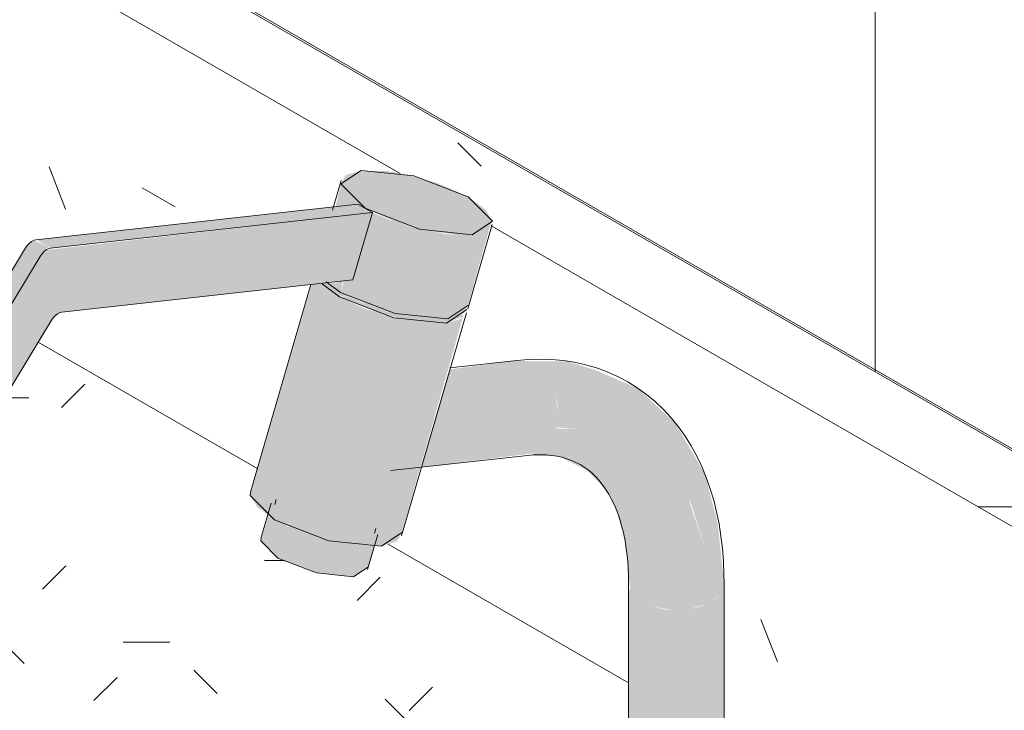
# Model space of a CAD drawing. Header units: metres. Extents: x -5.4 to 6, y -8 to 2.6.
# Tile 45 of 63: x 5.396 to 5.609, y -6.356 to -6.207. Entities that reach past the tile are written whole.
import ezdxf

# ---------------------------------------------------------------- set-up
doc = ezdxf.new("R2010")
doc.units = ezdxf.units.M
for name, color, linetype, lineweight in [('A-WALL-PATT', 7, 'Continuous', 5), ('P-SANR-FIXT', 7, 'Continuous', 5), ('Q-CASE', 7, 'Continuous', 5)]:
    doc.layers.add(name, color=color, linetype=linetype, lineweight=lineweight)

# ---------------------------------------------------------------- blocks, each defined once
blk = doc.blocks.new('TAMPO GRANITO2 - TAMPO GRANITO-2002902-ISO_BANHEIRO')
at = {"layer": 'Q-CASE', "true_color": 0x6b6b6b}
h = blk.add_hatch(dxfattribs=at)
h.set_pattern_fill('FP_16', color=251, style=0, pattern_type=2)
h.set_pattern_definition([(0, (5.601, -7.367999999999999), (0.24384, 0.0352), [0.01006, -0.17282, 0.01006, -0.17282, -0.97536]), (0, (5.601, -7.367999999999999), (0.24384, 0.0352), [-0.36576, 0.01006, -0.3557, 0.01006, -0.17282, -0.42672]), (0, (5.601, -7.367999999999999), (0.24384, 0.0352), [-0.9144, 0.01006, -0.11186, 0.01006, -0.29474]), (135, (5.693, -7.351), (-0.1747119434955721, 0.1043265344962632), [0.007109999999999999, -0.1222, 0.007109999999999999, -0.1222, -0.6896800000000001]), (135, (5.693, -7.351), (-0.1747119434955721, 0.1043265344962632), [-0.25863, 0.007109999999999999, -0.25152, 0.007109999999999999, -0.1222, -0.30174]), (135, (5.693, -7.351), (-0.1747119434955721, 0.1043265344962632), [-0.64658, 0.007109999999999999, -0.0791, 0.007109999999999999, -0.20841]), (225, (5.723, -7.28), (-0.06912675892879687, -0.1395121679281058), [0.007109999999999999, -0.1222, 0.007109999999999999, -0.1222, -0.6896800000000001]), (225, (5.723, -7.28), (-0.06912675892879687, -0.1395121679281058), [-0.25863, 0.007109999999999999, -0.25152, 0.007109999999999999, -0.1222, -0.30174]), (225, (5.723, -7.28), (-0.06912675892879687, -0.1395121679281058), [-0.64658, 0.007109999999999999, -0.0791, 0.007109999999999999, -0.20841])])
h.paths.add_polyline_path([(7.233534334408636, -6.628784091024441), (7.551732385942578, -6.445072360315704), (6.987172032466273, -6.119123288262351), (6.973029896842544, -6.127288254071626), (7.16792953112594, -6.239813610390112), (7.171490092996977, -6.240529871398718), (7.178330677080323, -6.242857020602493), (7.18351090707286, -6.245522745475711), (7.186763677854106, -6.248270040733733), (7.187871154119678, -6.250150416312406), (7.187871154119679, -6.251326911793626), (7.524573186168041, -6.445721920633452), (7.220517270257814, -6.621268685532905), (7.231676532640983, -6.627711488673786)])
h = blk.add_hatch(dxfattribs=at)
h.set_pattern_fill('FP_17', color=251, style=0, pattern_type=2)
h.set_pattern_definition([(329.9999999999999, (7.362, -4.675), (0.1724252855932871, -0.04977064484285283), [0.00821, -0.14111, 0.00821, -0.14111, -0.79638]), (329.9999999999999, (7.362, -4.675), (0.1724252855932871, -0.04977064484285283), [-0.29864, 0.00821, -0.29043, 0.00821, -0.14111, -0.34842]), (329.9999999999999, (7.362, -4.675), (0.1724252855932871, -0.04977064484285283), [-0.7466, 0.00821, -0.09133, 0.00821, -0.24066]), (111.206, (7.427, -4.688), (-0.1235427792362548, 0.2188618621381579), [0.00983, -0.16892, 0.00983, -1.122]), (111.206, (7.427, -4.688), (-0.1235427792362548, 0.2188618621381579), [-0.18858, -0.16892, 0.00983, -0.34767, -0.59583]), (111.206, (7.427, -4.688), (-0.1235427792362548, 0.2188618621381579), [-0.715, 0.00983, -0.16892, 0.00983, -0.40725]), (111.206, (7.427, -4.688), (-0.1235427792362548, 0.2188618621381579), [-0.9035799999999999, -0.10934, 0.00983, -0.28809]), (234.896, (7.448, -4.6), (-0.04887660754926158, -0.169088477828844), [0.00618, -0.10625, 0.00618, -0.70591]), (234.896, (7.448, -4.6), (-0.04887660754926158, -0.169088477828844), [-0.11862, -0.10625, 0.00618, -0.21869, -0.37479]), (234.896, (7.448, -4.6), (-0.04887660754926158, -0.169088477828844), [-0.44975, 0.00618, -0.10625, 0.00618, -0.25617]), (234.896, (7.448, -4.6), (-0.04887660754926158, -0.169088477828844), [-0.5683699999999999, -0.06877, 0.00618, -0.18121])])
h.paths.add_polyline_path([(7.453862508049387, -6.486546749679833), (7.52457318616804, -6.445721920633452), (7.187577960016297, -6.251157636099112), (7.178637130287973, -6.281872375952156), (7.195035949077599, -6.28030893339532), (7.205062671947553, -6.280745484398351), (7.212370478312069, -6.283307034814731), (7.220044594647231, -6.286987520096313), (7.227371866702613, -6.293790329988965), (7.233734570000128, -6.304748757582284), (7.236739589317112, -6.316235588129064), (7.237913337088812, -6.331303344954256), (7.237913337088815, -6.361868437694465), (7.428322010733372, -6.471800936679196)])
h.paths.add_polyline_path([(7.217263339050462, -6.349946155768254), (7.217134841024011, -6.326649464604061), (7.216392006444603, -6.318214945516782), (7.213775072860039, -6.310589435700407), (7.211759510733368, -6.307412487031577), (7.20798869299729, -6.303729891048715), (7.20158379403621, -6.300939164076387), (7.195564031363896, -6.300771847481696), (7.172366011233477, -6.303415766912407), (7.167764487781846, -6.318441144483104), (7.16725944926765, -6.319393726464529), (7.165584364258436, -6.320109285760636), (7.21175951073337, -6.346768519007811)])
h.paths.add_polyline_path([(7.137171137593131, -6.303704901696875), (7.148782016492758, -6.26381765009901), (7.0938826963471, -6.270168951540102), (7.092584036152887, -6.271570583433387), (7.089719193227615, -6.27630850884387), (7.136991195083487, -6.303601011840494)])
h.paths.add_polyline_path([(7.078532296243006, -6.269849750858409), (7.08778498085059, -6.254886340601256), (7.089199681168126, -6.254140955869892), (7.153678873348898, -6.246995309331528), (7.155850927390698, -6.240682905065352), (7.156119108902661, -6.240177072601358), (7.159469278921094, -6.239176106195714), (7.164649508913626, -6.239231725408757), (7.16792953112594, -6.239813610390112), (6.973029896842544, -6.127288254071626), (6.973029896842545, -6.208937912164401), (7.074328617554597, -6.267422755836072)])
at = {"layer": 'Q-CASE', "true_color": 0xa7a7a7}
h = blk.add_hatch(dxfattribs=at)
h.set_pattern_fill('FP_19', color=253, style=0, pattern_type=2)
h.set_pattern_definition([(0, (5.601, -7.45), (0.12192, 0.0176), [0.01006, -0.08138, 0.01006, -0.08138, -0.48768]), (0, (5.601, -7.45), (0.12192, 0.0176), [-0.18288, 0.01006, -0.17282, 0.01006, -0.08138, -0.21336]), (0, (5.601, -7.45), (0.12192, 0.0176), [-0.4572, 0.01006, -0.0509, 0.01006, -0.14234]), (135, (5.647, -7.441), (-0.08735597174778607, 0.05215619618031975), [0.007109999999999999, -0.05755, 0.007109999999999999, -0.05755, -0.34484]), (135, (5.647, -7.441), (-0.08735597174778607, 0.05215619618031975), [-0.12932, 0.007109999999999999, -0.1222, 0.007109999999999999, -0.05755, -0.15087]), (135, (5.647, -7.441), (-0.08735597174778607, 0.05215619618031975), [-0.32329, 0.007109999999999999, -0.03599, 0.007109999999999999, -0.10065]), (225, (5.662000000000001, -7.406000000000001), (-0.03456337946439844, -0.06976315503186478), [0.007109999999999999, -0.05755, 0.007109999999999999, -0.05755, -0.34484]), (225, (5.662000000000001, -7.406000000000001), (-0.03456337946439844, -0.06976315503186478), [-0.12932, 0.007109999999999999, -0.1222, 0.007109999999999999, -0.05755, -0.15087]), (225, (5.662000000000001, -7.406000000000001), (-0.03456337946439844, -0.06976315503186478), [-0.32329, 0.007109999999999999, -0.03599, 0.007109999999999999, -0.10065])])
h.paths.add_polyline_path([(7.220517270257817, -6.702918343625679), (7.220517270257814, -6.621268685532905), (7.453862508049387, -6.486546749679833), (7.237913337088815, -6.361868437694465), (7.237913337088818, -6.367382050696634), (7.240088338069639, -6.367902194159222), (7.245266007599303, -6.370195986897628), (7.249238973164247, -6.373185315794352), (7.251736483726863, -6.376666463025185), (7.252588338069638, -6.380402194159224), (7.252588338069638, -6.388567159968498), (7.251736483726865, -6.392302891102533), (7.24923897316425, -6.395784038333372), (7.2452660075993, -6.398773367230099), (7.240088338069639, -6.401067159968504), (7.234058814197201, -6.402509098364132), (7.227588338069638, -6.403000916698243), (7.219354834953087, -6.402087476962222), (7.215088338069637, -6.401067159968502), (7.209910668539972, -6.398773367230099), (7.205937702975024, -6.395784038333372), (7.203440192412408, -6.392302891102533), (7.202588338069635, -6.387619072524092), (7.202588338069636, -6.380402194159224), (7.203440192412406, -6.37666646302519), (7.205937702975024, -6.373185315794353), (7.209910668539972, -6.370195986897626), (7.215088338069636, -6.367902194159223), (7.217263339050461, -6.367382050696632), (7.21726333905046, -6.349946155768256), (7.165338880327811, -6.319967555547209), (7.16314694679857, -6.320386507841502), (7.162260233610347, -6.320394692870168), (7.16093027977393, -6.324963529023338), (7.157506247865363, -6.32697971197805), (7.149349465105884, -6.326020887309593), (7.141499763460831, -6.322987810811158), (7.137804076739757, -6.319268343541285), (7.139419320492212, -6.313719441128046), (7.136991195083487, -6.311939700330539), (7.135507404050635, -6.309420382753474), (7.136991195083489, -6.303601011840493), (7.089719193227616, -6.27630850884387), (7.081073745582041, -6.29015784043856), (7.080522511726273, -6.290537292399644), (7.079045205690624, -6.290612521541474), (7.07114663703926, -6.285656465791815), (7.070564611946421, -6.284861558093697), (7.070473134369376, -6.284158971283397), (7.071041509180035, -6.282272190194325), (7.071146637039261, -6.282064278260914), (7.078532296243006, -6.269849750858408), (6.973029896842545, -6.208937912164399), (6.668973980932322, -6.38448467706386), (7.211759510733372, -6.697862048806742)])
h.paths.add_polyline_path([(7.135336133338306, -6.55683403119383), (7.118170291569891, -6.555746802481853), (7.100687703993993, -6.553546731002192), (7.083104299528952, -6.550240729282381), (7.065640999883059, -6.545890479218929), (7.048521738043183, -6.540531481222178), (7.031953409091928, -6.534249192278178), (7.01625274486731, -6.527153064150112), (7.001314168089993, -6.519206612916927), (6.987548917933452, -6.51058027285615), (6.97330082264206, -6.499795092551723), (6.964378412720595, -6.491951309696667), (6.955093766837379, -6.482063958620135), (6.947561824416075, -6.471984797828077), (6.94105638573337, -6.459769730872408), (6.938025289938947, -6.451739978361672), (6.936142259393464, -6.441832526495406), (6.936246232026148, -6.432230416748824), (6.9383020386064, -6.423054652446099), (6.942315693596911, -6.414435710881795), (6.948204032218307, -6.406460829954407), (6.955927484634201, -6.399247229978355), (6.965355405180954, -6.392870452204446), (6.976400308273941, -6.38742723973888), (6.988894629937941, -6.382968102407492), (7.004492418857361, -6.379291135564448), (7.019774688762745, -6.377091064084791), (7.033528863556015, -6.37606426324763), (7.050154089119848, -6.376003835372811), (7.067874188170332, -6.377160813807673), (7.084802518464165, -6.379291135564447), (7.103478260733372, -6.382869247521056), (7.119849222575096, -6.386947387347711), (7.136968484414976, -6.392306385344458), (7.157618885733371, -6.400433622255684), (7.169237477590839, -6.405684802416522), (7.184176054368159, -6.413631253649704), (7.199216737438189, -6.423198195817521), (7.21175951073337, -6.432664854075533), (7.221111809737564, -6.440886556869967), (7.230396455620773, -6.450773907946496), (7.238291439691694, -6.46149664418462), (7.243654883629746, -6.471004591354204), (7.24746493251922, -6.481097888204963), (7.249347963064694, -6.491005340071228), (7.249243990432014, -6.500607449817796), (7.247188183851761, -6.509783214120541), (7.243174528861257, -6.518402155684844), (7.236916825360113, -6.526722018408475), (7.229562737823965, -6.533590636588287), (7.220134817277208, -6.539967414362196), (7.209089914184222, -6.545410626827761), (7.196595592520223, -6.549869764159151), (7.182783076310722, -6.553269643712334), (7.167848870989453, -6.555587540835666), (7.151961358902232, -6.55677360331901)])
at = {"layer": 'Q-CASE'}
for p, q in [((7.551732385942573, -6.445072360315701), (6.987172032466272, -6.119123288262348)), ((6.973029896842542, -6.127288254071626), (7.167929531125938, -6.239813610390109)), ((7.187577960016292, -6.251157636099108), (7.524573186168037, -6.445721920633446)), ((7.137171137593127, -6.303704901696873), (7.089719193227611, -6.276308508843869)), ((7.217263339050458, -6.349946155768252), (7.165338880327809, -6.319967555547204))]:
    blk.add_line(p, q, dxfattribs=at)
blk = doc.blocks.new('TORNEIRA DE MESA PARA LAVATÓRIO COM ALAVANCA - 1196_C_LNK_Cromado CR10-2801303-ISO_BANHEIRO')
at = {"layer": 'P-SANR-FIXT', "true_color": 0xf4f4f4}
for points in [[(7.160344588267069, -6.247351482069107), (7.182635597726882, -6.244881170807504), (7.176432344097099, -6.242082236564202), (7.169978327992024, -6.240177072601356), (7.164649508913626, -6.239231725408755), (7.158844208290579, -6.23936286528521), (7.15611910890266, -6.240177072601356), (7.155109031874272, -6.242082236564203), (7.156592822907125, -6.244601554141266), (7.159091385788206, -6.246432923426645)], [(7.092381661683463, -6.25597807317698), (7.161935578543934, -6.248270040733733), (7.158753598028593, -6.246432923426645), (7.089199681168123, -6.254140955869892)], [(7.183510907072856, -6.253056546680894), (7.186861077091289, -6.252055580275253), (7.187871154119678, -6.250150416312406), (7.186387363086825, -6.247631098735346), (7.182635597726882, -6.244881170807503), (7.160344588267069, -6.247351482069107), (7.166811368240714, -6.250233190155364), (7.173033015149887, -6.252061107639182), (7.179888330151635, -6.25301765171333), (7.182573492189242, -6.253046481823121)], [(7.079045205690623, -6.290612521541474), (7.080522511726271, -6.29053729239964), (7.081073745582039, -6.290157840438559), (7.082043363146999, -6.289002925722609), (7.09341051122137, -6.270542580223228), (7.094825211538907, -6.269797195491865), (7.157697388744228, -6.262829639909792), (7.161935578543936, -6.248270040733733), (7.091647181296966, -6.256349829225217), (7.090140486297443, -6.257751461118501), (7.073880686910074, -6.285312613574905), (7.073901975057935, -6.287089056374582), (7.074328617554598, -6.287493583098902), (7.076611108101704, -6.28900292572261)], [(7.178213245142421, -6.271255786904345), (7.181696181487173, -6.27000440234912), (7.182573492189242, -6.268349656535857), (7.187366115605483, -6.251102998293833), (7.186861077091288, -6.252055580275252), (7.183510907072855, -6.253056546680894), (7.178330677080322, -6.253000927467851), (7.171490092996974, -6.251702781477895), (7.165793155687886, -6.249913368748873), (7.161935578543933, -6.248270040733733), (7.157506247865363, -6.262850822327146), (7.155777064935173, -6.263042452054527), (7.155046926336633, -6.265550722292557), (7.161935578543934, -6.268564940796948), (7.16826952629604, -6.270355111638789), (7.173033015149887, -6.271200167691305), (7.175623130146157, -6.271227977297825)], [(7.090140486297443, -6.257751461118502), (7.091439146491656, -6.256349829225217), (7.091918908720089, -6.255710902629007), (7.088736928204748, -6.254259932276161), (7.087344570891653, -6.255361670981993), (7.086958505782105, -6.255914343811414), (7.089199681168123, -6.257208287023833)], [(7.074328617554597, -6.283901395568), (7.090140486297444, -6.257751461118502), (7.086958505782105, -6.255914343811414), (7.071146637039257, -6.282064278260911)], [(7.140742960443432, -6.314689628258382), (7.154781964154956, -6.266460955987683), (7.150951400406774, -6.263577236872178), (7.148782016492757, -6.263817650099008), (7.135507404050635, -6.309420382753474), (7.136991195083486, -6.311939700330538), (7.138478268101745, -6.313029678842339)], [(7.154781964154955, -6.266460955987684), (7.156563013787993, -6.26626357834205), (7.154412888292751, -6.265085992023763), (7.15217019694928, -6.26344216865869), (7.151030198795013, -6.263711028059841), (7.153540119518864, -6.265550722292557)], [(7.163909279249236, -6.320394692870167), (7.167259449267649, -6.319393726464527), (7.16826952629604, -6.31748856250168), (7.181515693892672, -6.270755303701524), (7.180898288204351, -6.271284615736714), (7.177948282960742, -6.272166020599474), (7.17276805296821, -6.272110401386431), (7.166546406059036, -6.271006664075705), (7.160230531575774, -6.269022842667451), (7.154781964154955, -6.266460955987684), (7.140742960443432, -6.314689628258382), (7.146191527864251, -6.317251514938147), (7.152507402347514, -6.319235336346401), (7.158729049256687, -6.320339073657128), (7.16131916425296, -6.320366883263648)], [(7.177948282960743, -6.272166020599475), (7.181515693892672, -6.270755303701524), (7.181558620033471, -6.270256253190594), (7.178213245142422, -6.271255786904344), (7.171235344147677, -6.270881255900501), (7.165793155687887, -6.26977660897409), (7.159707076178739, -6.267741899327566), (7.156563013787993, -6.26626357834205), (7.155046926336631, -6.266585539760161), (7.162695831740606, -6.269797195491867), (7.169109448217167, -6.271461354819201), (7.17276805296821, -6.27211040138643), (7.175358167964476, -6.272138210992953)], [(7.174002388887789, -6.29779426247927), (7.201583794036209, -6.294742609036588), (7.202043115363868, -6.292167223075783), (7.201583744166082, -6.287762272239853), (7.200898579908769, -6.285807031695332), (7.200302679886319, -6.284498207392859), (7.198815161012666, -6.282542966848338), (7.197018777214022, -6.281131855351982), (7.195035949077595, -6.2803610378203), (7.192296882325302, -6.2803610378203), (7.178545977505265, -6.282185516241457), (7.174224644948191, -6.297030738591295)], [(7.234889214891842, -6.332537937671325), (7.236739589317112, -6.331011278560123), (7.237561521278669, -6.329865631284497), (7.237913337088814, -6.328322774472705), (7.236530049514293, -6.315434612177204), (7.233734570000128, -6.304748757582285), (7.22737186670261, -6.293790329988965), (7.21930521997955, -6.286301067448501), (7.210190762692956, -6.282365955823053), (7.204043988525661, -6.280423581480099), (7.195196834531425, -6.280423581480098), (7.197018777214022, -6.281131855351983), (7.198815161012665, -6.282542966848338), (7.200898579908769, -6.285807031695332), (7.201605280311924, -6.28785716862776), (7.201990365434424, -6.290128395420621), (7.201940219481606, -6.29274415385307), (7.201583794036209, -6.294742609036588), (7.211759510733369, -6.295313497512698), (7.219122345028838, -6.297971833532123), (7.225784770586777, -6.303404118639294), (7.230776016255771, -6.311212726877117), (7.233850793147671, -6.321051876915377), (7.23477759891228, -6.331303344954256)], [(7.172389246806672, -6.303335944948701), (7.197061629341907, -6.300294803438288), (7.198026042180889, -6.299771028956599), (7.199237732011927, -6.298875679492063), (7.200626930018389, -6.297030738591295), (7.20158379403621, -6.294742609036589), (7.174002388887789, -6.29779426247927), (7.172413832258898, -6.303251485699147)], [(7.227588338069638, -6.334283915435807), (7.230260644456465, -6.334080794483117), (7.23385079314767, -6.332997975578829), (7.23488921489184, -6.332537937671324), (7.233850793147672, -6.321051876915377), (7.230260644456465, -6.310406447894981), (7.225784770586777, -6.303404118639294), (7.219071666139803, -6.297930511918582), (7.210898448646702, -6.295005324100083), (7.201473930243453, -6.295005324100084), (7.199892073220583, -6.298006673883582), (7.199237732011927, -6.298875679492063), (7.197061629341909, -6.300294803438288), (7.195564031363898, -6.300771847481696), (7.202115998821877, -6.300953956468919), (7.208188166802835, -6.303924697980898), (7.212521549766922, -6.308302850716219), (7.214523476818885, -6.312382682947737), (7.216547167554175, -6.318996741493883), (7.217615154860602, -6.329865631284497), (7.218646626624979, -6.331303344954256), (7.220287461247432, -6.332537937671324), (7.222425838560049, -6.333485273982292), (7.226753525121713, -6.334220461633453)], [(7.141499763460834, -6.322987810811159), (7.143533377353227, -6.316001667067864), (7.139419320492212, -6.313719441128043), (7.137804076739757, -6.319268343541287), (7.14074296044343, -6.322226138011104)], [(7.157852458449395, -6.327014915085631), (7.160930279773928, -6.324963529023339), (7.162265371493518, -6.320377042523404), (7.157506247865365, -6.320122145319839), (7.151337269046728, -6.318867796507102), (7.144031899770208, -6.316236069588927), (7.143465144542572, -6.316236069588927), (7.141499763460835, -6.322987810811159), (7.1498040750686, -6.326196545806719), (7.15761888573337, -6.326991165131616)], [(7.23488921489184, -6.384617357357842), (7.236669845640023, -6.383187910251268), (7.237609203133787, -6.381735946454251), (7.237913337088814, -6.380402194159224), (7.237913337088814, -6.328322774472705), (7.237561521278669, -6.329865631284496), (7.236530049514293, -6.331303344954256), (7.234889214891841, -6.332537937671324), (7.234889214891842, -6.381261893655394)], [(7.227588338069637, -6.386363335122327), (7.230918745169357, -6.386002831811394), (7.234251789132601, -6.384899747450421), (7.234889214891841, -6.384617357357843), (7.234889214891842, -6.332537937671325), (7.232750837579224, -6.333485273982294), (7.230260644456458, -6.334080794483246), (7.226753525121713, -6.334220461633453), (7.224916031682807, -6.334080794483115), (7.222425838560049, -6.333485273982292), (7.219819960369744, -6.332186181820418), (7.218133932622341, -6.330588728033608), (7.217615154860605, -6.329865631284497), (7.217263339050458, -6.329865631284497), (7.217311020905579, -6.380611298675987), (7.217754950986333, -6.382139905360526), (7.218869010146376, -6.383550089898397), (7.22092488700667, -6.384899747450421), (7.222763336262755, -6.385645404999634), (7.225278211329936, -6.386187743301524)]]:
    blk.add_hatch(color=7, dxfattribs=at).paths.add_polyline_path(points)
h = blk.add_hatch(color=7, dxfattribs=at)
h.paths.add_polyline_path([(7.155046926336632, -6.265550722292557), (7.155535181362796, -6.263069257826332), (7.15253700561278, -6.263711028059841), (7.154781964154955, -6.265356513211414)])
h.paths.add_polyline_path([(7.160344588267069, -6.247351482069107), (7.156592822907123, -6.244601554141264), (7.155109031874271, -6.242082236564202), (7.153966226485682, -6.246963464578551), (7.158844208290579, -6.246485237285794)])
at = {"layer": 'P-SANR-FIXT'}
for p, q in [((7.155167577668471, -6.241364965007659), (7.153314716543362, -6.24773016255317)), ((7.089199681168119, -6.254140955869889), (7.15875359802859, -6.246432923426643)), ((7.15875359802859, -6.246432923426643), (7.16193557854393, -6.248270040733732)), ((7.16193557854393, -6.248270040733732), (7.09238166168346, -6.255978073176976)), ((7.157697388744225, -6.262829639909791), (7.16193557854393, -6.248270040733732)), ((7.182514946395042, -6.269066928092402), (7.187812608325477, -6.250867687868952)), ((7.071146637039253, -6.282064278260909), (7.086958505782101, -6.255914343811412)), ((7.09014048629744, -6.2577514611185), (7.074328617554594, -6.283901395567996)), ((7.094825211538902, -6.269797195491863), (7.157697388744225, -6.262829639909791)), ((7.151030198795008, -6.26371102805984), (7.15478196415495, -6.266460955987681)), ((7.151905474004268, -6.263251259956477), (7.155046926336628, -6.265550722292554)), ((7.148626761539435, -6.263834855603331), (7.135565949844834, -6.308703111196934)), ((7.168210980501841, -6.318205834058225), (7.182249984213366, -6.269977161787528)), ((7.082043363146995, -6.289002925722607), (7.092584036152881, -6.271570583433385)), ((7.193147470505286, -6.280265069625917), (7.178637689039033, -6.281870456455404)), ((7.165917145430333, -6.304053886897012), (7.195418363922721, -6.300789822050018)), ((7.141134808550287, -6.310324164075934), (7.140830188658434, -6.311370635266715)), ((7.140062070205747, -6.311147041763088), (7.137845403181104, -6.318762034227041)), ((7.162337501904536, -6.317631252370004), (7.162642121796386, -6.316584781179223)), ((7.160888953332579, -6.325469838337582), (7.16310562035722, -6.317854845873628)), ((7.217263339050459, -6.328322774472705), (7.217263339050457, -6.388567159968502)), ((7.237913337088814, -6.388567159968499), (7.237913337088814, -6.328322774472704))]:
    blk.add_line(p, q, dxfattribs=at)
for points in [[(7.160344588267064, -6.247351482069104, 0), (7.155109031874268, -6.242082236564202, 0), (7.159469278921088, -6.239176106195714, 0), (7.170871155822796, -6.24033546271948, 0), (7.182635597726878, -6.244881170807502, 0)], [(7.182635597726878, -6.244881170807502, 0), (7.187871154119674, -6.250150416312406, 0), (7.183510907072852, -6.253056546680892, 0), (7.172109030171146, -6.251897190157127, 0), (7.160344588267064, -6.247351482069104, 0)], [(7.086958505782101, -6.255914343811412, 0), (7.087344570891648, -6.25536167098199, 0), (7.087784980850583, -6.254886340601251, 0), (7.088257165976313, -6.254512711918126, 0), (7.088736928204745, -6.254259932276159, 0), (7.089199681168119, -6.254140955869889, 0)], [(7.09238166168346, -6.255978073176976, 0), (7.091918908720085, -6.256097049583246, 0), (7.091439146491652, -6.256349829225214, 0), (7.090966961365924, -6.25672345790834, 0), (7.090526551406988, -6.257198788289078, 0), (7.09014048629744, -6.2577514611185, 0)], [(7.155046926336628, -6.265550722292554, 0), (7.16681136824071, -6.270096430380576, 0), (7.178213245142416, -6.271255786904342, 0), (7.182573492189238, -6.268349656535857, 0)], [(7.15478196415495, -6.266460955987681, 0), (7.166546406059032, -6.271006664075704, 0), (7.177948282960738, -6.272166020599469, 0), (7.18230853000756, -6.269259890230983, 0)], [(7.092584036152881, -6.271570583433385, 0), (7.09297010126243, -6.271017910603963, 0), (7.093410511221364, -6.270542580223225, 0), (7.093882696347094, -6.2701689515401, 0), (7.094362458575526, -6.269916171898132, 0), (7.094825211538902, -6.269797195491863, 0)], [(7.193147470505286, -6.280265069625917, 0), (7.19566455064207, -6.280054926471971, 0), (7.198172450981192, -6.279985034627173, 0), (7.200665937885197, -6.280059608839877, 0), (7.2031388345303, -6.280282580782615, 0), (7.205583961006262, -6.280657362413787, 0), (7.207993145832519, -6.281186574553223, 0), (7.210357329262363, -6.281871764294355, 0), (7.212666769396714, -6.282713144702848, 0), (7.21491134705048, -6.283709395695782, 0), (7.217080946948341, -6.284857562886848, 0), (7.219165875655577, -6.286153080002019, 0), (7.2211572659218, -6.287589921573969, 0), (7.223047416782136, -6.289160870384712, 0), (7.224830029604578, -6.290857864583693, 0), (7.226500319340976, -6.292672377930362, 0), (7.228055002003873, -6.294595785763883, 0), (7.229492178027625, -6.296619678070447, 0), (7.230811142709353, -6.298736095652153, 0), (7.232012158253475, -6.300937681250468, 0), (7.233096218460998, -6.303217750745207, 0), (7.234064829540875, -6.305570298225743, 0), (7.234919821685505, -6.307989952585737, 0), (7.235663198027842, -6.310471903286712, 0), (7.236297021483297, -6.313011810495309, 0), (7.236823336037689, -6.315605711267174, 0), (7.237244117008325, -6.318249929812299, 0), (7.237561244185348, -6.320940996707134, 0), (7.237776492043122, -6.32367557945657, 0), (7.237891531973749, -6.326450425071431, 0), (7.237913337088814, -6.328322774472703, 0)], [(7.195418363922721, -6.300789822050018, 0), (7.196819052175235, -6.300672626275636, 0), (7.1981587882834, -6.300635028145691, 0), (7.199436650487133, -6.300672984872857, 0), (7.200652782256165, -6.300782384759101, 0), (7.201808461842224, -6.300959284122, 0), (7.2029061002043, -6.301200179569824, 0), (7.203949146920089, -6.301502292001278, 0), (7.204941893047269, -6.301863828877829, 0), (7.205889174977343, -6.302284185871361, 0), (7.206796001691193, -6.302764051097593, 0), (7.207667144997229, -6.303305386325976, 0), (7.208506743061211, -6.30391127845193, 0), (7.209317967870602, -6.304585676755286, 0), (7.210102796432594, -6.3053330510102, 0), (7.210861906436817, -6.306158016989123, 0), (7.211594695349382, -6.307064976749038, 0), (7.212299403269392, -6.308057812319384, 0), (7.212973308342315, -6.309139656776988, 0), (7.213612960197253, -6.310312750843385, 0), (7.214214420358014, -6.31157837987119, 0), (7.214773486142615, -6.312936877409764, 0), (7.215285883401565, -6.314387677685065, 0), (7.215747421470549, -6.315929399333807, 0), (7.216154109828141, -6.317559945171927, 0), (7.216502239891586, -6.319276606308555, 0), (7.216788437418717, -6.321076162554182, 0), (7.217009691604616, -6.322954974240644, 0), (7.217163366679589, -6.324909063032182, 0), (7.217247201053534, -6.326934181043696, 0), (7.217263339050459, -6.328322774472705, 0)], [(7.135596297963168, -6.30875486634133, 0), (7.135507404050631, -6.309420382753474, 0), (7.140742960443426, -6.314689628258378, 0)], [(7.140742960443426, -6.314689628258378, 0), (7.152507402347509, -6.3192353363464, 0), (7.163909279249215, -6.320394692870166, 0), (7.168269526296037, -6.31748856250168, 0)], [(7.137866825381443, -6.318798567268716, 0), (7.137804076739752, -6.319268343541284, 0), (7.141499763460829, -6.322987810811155, 0)], [(7.141499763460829, -6.322987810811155, 0), (7.149804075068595, -6.326196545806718, 0), (7.157852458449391, -6.327014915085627, 0), (7.160930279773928, -6.324963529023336, 0)]]:
    blk.add_polyline3d(points, dxfattribs=at)

msp = doc.modelspace()

# ---------------------------------------------------------------- hatches: boundary and pattern name
at = {"layer": 'A-WALL-PATT', "true_color": 0x808080}
h = msp.add_hatch(dxfattribs=at)
h.set_pattern_fill('FP_14', color=8, style=0, pattern_type=2)
h.set_pattern_definition([(329.9999999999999, (4.449093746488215, -6.854), (2.868798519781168e-06, 0.244944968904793), []), (90, (4.449093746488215, -6.854), (-0.28284, 0.1633), [])])
h.paths.add_polyline_path([(5.861826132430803, -7.179919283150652), (5.861826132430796, -6.543051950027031), (5.792240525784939, -6.583227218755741), (5.792240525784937, -6.74782565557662), (5.785505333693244, -6.7462686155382), (5.767827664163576, -6.736062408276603), (5.767827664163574, -6.661694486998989), (5.712079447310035, -6.629508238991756), (5.543628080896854, -6.726763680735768), (5.347318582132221, -6.613646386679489), (5.335352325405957, -6.607446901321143), (5.31694879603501, -6.595890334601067), (4.994913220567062, -6.409963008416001), (4.819050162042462, -6.511497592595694), (4.804327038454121, -6.569371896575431), (5.782230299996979, -7.13396460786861)])
h.paths.add_polyline_path([(5.76782766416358, -6.638600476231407), (5.767827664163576, -6.59732199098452), (5.732079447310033, -6.617961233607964)])
h.paths.add_polyline_path([(4.83006864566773, -6.468185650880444), (4.997014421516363, -6.371799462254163), (4.996909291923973, -6.270004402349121), (4.973922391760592, -6.283275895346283), (4.971293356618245, -6.308302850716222), (4.970805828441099, -6.309782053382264), (4.968961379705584, -6.313478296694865), (4.965872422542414, -6.317542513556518), (4.962173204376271, -6.320664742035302), (4.956521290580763, -6.324153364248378), (4.90247708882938, -6.355002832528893), (4.895393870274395, -6.357142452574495), (4.890962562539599, -6.35797703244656), (4.886535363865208, -6.358289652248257), (4.879468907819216, -6.358409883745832), (4.864251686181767, -6.367195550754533), (4.856770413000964, -6.363225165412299), (4.831770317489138, -6.461496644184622)])
h.paths.add_polyline_path([(4.177484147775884, -5.053876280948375), (4.178458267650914, -5.053876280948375), (4.17798051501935, -5.05384026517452)])
h.paths.add_polyline_path([(5.861826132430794, -6.445072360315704), (5.861826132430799, -5.710225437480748), (4.282080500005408, -4.798158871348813), (4.282080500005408, -5.340141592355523), (4.288266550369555, -5.341113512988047), (4.298087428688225, -5.346784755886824), (4.307318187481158, -5.355994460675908), (4.314845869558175, -5.367636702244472), (4.319753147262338, -5.380287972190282), (4.321458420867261, -5.392439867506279), (4.31975314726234, -5.402625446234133), (4.31483845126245, -5.40961637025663), (4.294794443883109, -5.419046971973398), (4.290460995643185, -5.42007221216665), (4.282964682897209, -5.419244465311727), (4.282080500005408, -5.419244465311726), (4.281840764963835, -5.506650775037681), (4.28126644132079, -5.512361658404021), (4.276222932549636, -5.523926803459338), (4.270998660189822, -5.529593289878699), (4.264536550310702, -5.533096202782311), (4.256542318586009, -5.534155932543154), (4.250350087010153, -5.534175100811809), (4.240695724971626, -5.531098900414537), (4.23037025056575, -5.524807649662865), (4.221713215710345, -5.516816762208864), (4.213716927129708, -5.507440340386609), (4.207353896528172, -5.496658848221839), (4.202817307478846, -5.486299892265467), (4.199429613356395, -5.476168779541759), (4.197629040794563, -5.462213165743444), (4.197596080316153, -5.121050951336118), (4.195762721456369, -5.110103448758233), (4.194040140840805, -5.109591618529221), (4.191329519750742, -5.106733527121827), (4.189643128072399, -5.09969379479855), (4.18609359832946, -5.101743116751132), (4.184178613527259, -5.100637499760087), (4.183957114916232, -5.076225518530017), (4.18292713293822, -5.0713799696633), (4.176661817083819, -5.067105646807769), (4.176063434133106, -5.065409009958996), (4.176039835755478, -5.064423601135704), (4.174297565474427, -5.063417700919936), (4.173642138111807, -5.062237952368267), (4.173818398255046, -5.058824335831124), (4.175474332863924, -5.055916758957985), (4.177980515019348, -5.053773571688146), (4.180280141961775, -5.053126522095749), (4.17976791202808, -5.051491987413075), (4.167978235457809, -4.981535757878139), (4.159639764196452, -4.979945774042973), (4.152594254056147, -4.977320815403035), (4.143657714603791, -4.971186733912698), (4.139860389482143, -4.967073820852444), (4.136646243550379, -4.962720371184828), (4.134000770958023, -4.95718106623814), (4.13171077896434, -4.950600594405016), (4.154102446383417, -4.918189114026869), (4.155774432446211, -4.918200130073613), (4.15944304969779, -4.919705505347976), (4.164749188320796, -4.922557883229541), (4.178086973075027, -4.931082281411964), (4.190693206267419, -4.940517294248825), (4.195151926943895, -4.944424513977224), (4.197752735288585, -4.947259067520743), (4.198241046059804, -4.948743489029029), (4.190167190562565, -4.960430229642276), (4.207621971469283, -5.065057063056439), (4.211572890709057, -5.062775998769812), (4.23336337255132, -5.075356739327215), (4.23336337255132, -5.097402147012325), (4.209225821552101, -5.111337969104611), (4.211390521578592, -5.122259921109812), (4.211629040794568, -5.124113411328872), (4.211937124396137, -5.464233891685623), (4.21255277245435, -5.471939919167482), (4.216107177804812, -5.482885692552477), (4.221004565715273, -5.492935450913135), (4.225740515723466, -5.500324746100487), (4.232328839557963, -5.508342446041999), (4.240008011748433, -5.514703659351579), (4.249583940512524, -5.519868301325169), (4.256763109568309, -5.520810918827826), (4.261415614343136, -5.519372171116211), (4.265114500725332, -5.515944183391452), (4.267001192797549, -5.512429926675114), (4.2680805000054, -5.502660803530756), (4.267910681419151, -5.418007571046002), (4.267132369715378, -5.420495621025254), (4.265190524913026, -5.422576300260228), (4.263799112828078, -5.423195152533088), (4.262801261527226, -5.423405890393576), (4.260536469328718, -5.422674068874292), (4.247323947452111, -5.415210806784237), (4.247168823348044, -5.431873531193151), (4.246368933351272, -5.433256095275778), (4.243163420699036, -5.434827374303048), (4.241019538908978, -5.434831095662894), (4.238075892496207, -5.43385995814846), (4.236551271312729, -5.432051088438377), (4.236198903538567, -5.417433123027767), (4.234499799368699, -5.416249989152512), (4.230903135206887, -5.411490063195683), (4.229562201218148, -5.408289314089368), (4.228834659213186, -5.4045119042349), (4.216244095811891, -5.396942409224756), (4.215613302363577, -5.394080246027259), (4.217416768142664, -5.389894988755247), (4.21855521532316, -5.388840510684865), (4.220341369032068, -5.38801041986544), (4.222478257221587, -5.388412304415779), (4.236388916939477, -5.396107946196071), (4.236668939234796, -5.379365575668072), (4.23764226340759, -5.377971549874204), (4.239380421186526, -5.376952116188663), (4.241610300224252, -5.376619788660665), (4.24541884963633, -5.377366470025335), (4.247040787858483, -5.379159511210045), (4.247334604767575, -5.384302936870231), (4.25064894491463, -5.381663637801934), (4.251282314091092, -5.381221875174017), (4.250121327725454, -5.373330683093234), (4.249968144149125, -5.369310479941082), (4.250904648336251, -5.362891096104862), (4.252059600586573, -5.359971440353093), (4.255336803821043, -5.354484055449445), (4.25691388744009, -5.353045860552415), (4.261273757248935, -5.349765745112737), (4.268080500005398, -5.345004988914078), (4.2680805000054, -4.790075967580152), (3.939620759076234, -4.600439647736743), (3.939620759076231, -5.803769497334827), (4.140434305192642, -5.920013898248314), (4.148394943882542, -5.926397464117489), (4.15483254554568, -5.938284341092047), (4.155793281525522, -5.945908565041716), (4.155793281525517, -5.956163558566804), (4.15483254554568, -5.961795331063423), (4.152467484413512, -5.967210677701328), (4.149454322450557, -5.971329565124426), (4.139077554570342, -5.979462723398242), (3.96082596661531, -6.082376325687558), (4.436637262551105, -6.356799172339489), (4.442569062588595, -6.3523458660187), (4.452007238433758, -6.3458568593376), (4.46477970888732, -6.338267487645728), (4.480939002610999, -6.330041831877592), (4.490344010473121, -6.325926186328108), (4.505416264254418, -6.320058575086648), (4.521245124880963, -6.31483548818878), (4.601642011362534, -6.292245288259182), (4.657225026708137, -6.276758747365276), (4.681809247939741, -6.268817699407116), (4.689223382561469, -6.266142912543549), (4.668594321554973, -6.254232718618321), (4.668594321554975, -6.237902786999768), (4.675143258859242, -6.234121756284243), (4.668227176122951, -6.174412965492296), (4.662866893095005, -6.115878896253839), (4.657201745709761, -6.030454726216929), (4.655970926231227, -6.005209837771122), (4.654331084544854, -5.967470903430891), (4.65303905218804, -5.963221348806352), (4.652660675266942, -5.960576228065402), (4.652928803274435, -5.956143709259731), (4.655067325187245, -5.948675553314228), (4.657914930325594, -5.943411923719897), (4.661148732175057, -5.93923305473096), (4.668233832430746, -5.933639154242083), (4.67319345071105, -5.930687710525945), (4.688228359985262, -5.921894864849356), (4.709958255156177, -5.909807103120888), (4.732533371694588, -5.897436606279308), (4.734672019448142, -5.896982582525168), (4.742257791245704, -5.89590102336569), (4.744915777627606, -5.896175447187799), (4.749832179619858, -5.896655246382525), (4.554096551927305, -5.783268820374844), (4.547423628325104, -5.778235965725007), (4.539789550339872, -5.7686018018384), (4.538259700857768, -5.7657721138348), (4.535855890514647, -5.758725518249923), (4.534797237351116, -5.751017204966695), (4.535944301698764, -5.743287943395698), (4.53935212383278, -5.734378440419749), (4.547488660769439, -5.724417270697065), (4.555449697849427, -5.718483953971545), (4.55385682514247, -5.709552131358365), (4.55378417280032, -5.707589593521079), (4.553929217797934, -5.702470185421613), (4.55607975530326, -5.694738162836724), (4.558729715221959, -5.690894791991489), (4.561871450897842, -5.687960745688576), (4.56565063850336, -5.685384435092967), (4.567997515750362, -5.684199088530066), (4.57407151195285, -5.681821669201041), (4.583192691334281, -5.683255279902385), (4.592890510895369, -5.688855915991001), (4.602305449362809, -5.698414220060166), (4.609653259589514, -5.709999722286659), (4.614392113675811, -5.722705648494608), (4.615831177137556, -5.734760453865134), (4.613970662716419, -5.744444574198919), (4.608753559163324, -5.751263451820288), (4.599552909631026, -5.755843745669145), (4.595854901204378, -5.75686320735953), (4.589693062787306, -5.756716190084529), (4.584426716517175, -5.754937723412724), (4.579976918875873, -5.752768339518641), (4.57338028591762, -5.747754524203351), (4.571694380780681, -5.746098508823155), (4.56814910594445, -5.749174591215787), (4.566978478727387, -5.751677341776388), (4.569045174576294, -5.754425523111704), (4.57478284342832, -5.75864004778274), (5.001058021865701, -6.004405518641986), (5.011049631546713, -6.008088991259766), (5.018397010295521, -6.009342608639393), (5.02846129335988, -6.009796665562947), (5.037560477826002, -6.008817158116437), (5.045685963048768, -6.006977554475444), (5.051695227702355, -6.004405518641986), (5.050245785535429, -5.996142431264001), (5.05017313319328, -5.994179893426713), (5.050318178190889, -5.989060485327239), (5.052468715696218, -5.981328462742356), (5.055118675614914, -5.977485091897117), (5.058260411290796, -5.974551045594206), (5.062039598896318, -5.971974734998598), (5.064386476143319, -5.970789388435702), (5.070460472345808, -5.968411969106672), (5.079581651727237, -5.969845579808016), (5.089809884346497, -5.975975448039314), (5.098694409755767, -5.985004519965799), (5.106042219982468, -5.996590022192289), (5.110781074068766, -6.00929594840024), (5.11222013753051, -6.021350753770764), (5.110359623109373, -6.031034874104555), (5.105142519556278, -6.037853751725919), (5.095941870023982, -6.042434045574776), (5.092243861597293, -6.043453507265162), (5.086302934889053, -6.043367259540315), (5.080815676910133, -6.041528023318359), (5.076365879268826, -6.039358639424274), (5.069721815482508, -6.034298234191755), (5.067731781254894, -6.032350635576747), (5.05963443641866, -6.036002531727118), (5.051608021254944, -6.038565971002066), (5.041914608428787, -6.040736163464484), (5.02877115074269, -6.041838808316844), (5.018140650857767, -6.041455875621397), (5.007517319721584, -6.039989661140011), (4.996289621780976, -6.037182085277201), (4.982701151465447, -6.031477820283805), (4.985969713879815, -6.035713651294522), (4.987757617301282, -6.0384523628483), (4.989178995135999, -6.042216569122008), (4.990673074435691, -6.050318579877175), (4.988370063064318, -6.059133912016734), (4.982967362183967, -6.163298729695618), (4.977810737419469, -6.244080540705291), (5.100088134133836, -6.173483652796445), (5.099112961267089, -6.17047133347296), (5.098865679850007, -6.166418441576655), (5.099213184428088, -6.162949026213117), (5.101187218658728, -6.156766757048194), (5.103614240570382, -6.151996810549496), (5.10588785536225, -6.148604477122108), (5.108665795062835, -6.145365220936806), (5.121549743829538, -6.13792666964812), (5.121420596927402, -6.12946479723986), (5.120545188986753, -6.128540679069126), (5.119227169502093, -6.12661191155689), (5.118215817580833, -6.12450608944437), (5.11758005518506, -6.122366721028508), (5.117363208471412, -6.120339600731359), (5.117580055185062, -6.118562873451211), (5.118589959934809, -6.116810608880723), (5.120545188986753, -6.115458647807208), (5.121549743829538, -6.114878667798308), (5.121549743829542, -6.102180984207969), (5.124024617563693, -6.100752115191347), (5.187508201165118, -6.137404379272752), (5.187508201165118, -6.264141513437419), (5.283123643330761, -6.208937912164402), (5.283123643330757, -6.127288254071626), (5.297265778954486, -6.119123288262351), (5.84820362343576, -6.437207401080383)])
h.paths.add_polyline_path([(5.028614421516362, -6.353555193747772), (5.120835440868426, -6.300311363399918), (5.120545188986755, -6.300004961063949), (5.119227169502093, -6.298076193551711), (5.11806839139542, -6.295474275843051), (5.117389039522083, -6.292045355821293), (5.117363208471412, -6.291803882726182), (5.117970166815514, -6.289164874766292), (5.118215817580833, -6.288621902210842), (5.120545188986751, -6.286922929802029), (5.121549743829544, -6.286342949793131), (5.121549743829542, -6.198043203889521), (5.028614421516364, -6.251699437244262), (5.028614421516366, -6.346601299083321)])
h.paths.add_polyline_path([(5.367443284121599, -6.117038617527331), (5.362522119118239, -6.115388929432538), (5.357209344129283, -6.112779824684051), (5.352191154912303, -6.109021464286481), (5.349212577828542, -6.106505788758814), (5.346570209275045, -6.107539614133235), (5.333744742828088, -6.109907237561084), (5.328789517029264, -6.109810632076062), (5.320055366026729, -6.108155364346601), (5.312491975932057, -6.104721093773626), (5.30632303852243, -6.099793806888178), (5.300206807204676, -6.092101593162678), (5.298166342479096, -6.087941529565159), (5.294198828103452, -6.076599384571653), (5.293081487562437, -6.064643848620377), (5.293208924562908, -5.828768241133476), (5.294498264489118, -5.815349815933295), (5.297767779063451, -5.802929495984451), (5.301242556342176, -5.793577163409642), (5.307799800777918, -5.780794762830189), (5.316163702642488, -5.768674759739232), (5.323351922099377, -5.760185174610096), (5.33129835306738, -5.752635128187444), (5.333840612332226, -5.750701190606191), (5.332370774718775, -5.742929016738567), (5.332848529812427, -5.73382612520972), (5.335093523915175, -5.726446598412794), (5.338833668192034, -5.721611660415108), (5.345094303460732, -5.716467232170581), (5.348414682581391, -5.714229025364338), (5.353834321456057, -5.712556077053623), (5.360655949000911, -5.713231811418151), (5.367976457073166, -5.71634545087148), (5.376203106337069, -5.722641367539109), (5.382118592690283, -5.728886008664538), (5.387976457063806, -5.737458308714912), (5.392471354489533, -5.746817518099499), (5.395296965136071, -5.756325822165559), (5.396260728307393, -5.765335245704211), (5.395296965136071, -5.773231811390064), (5.392471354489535, -5.779477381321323), (5.387976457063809, -5.783646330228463), (5.376714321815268, -5.788298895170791), (5.367272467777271, -5.788249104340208), (5.357304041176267, -5.784122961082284), (5.350881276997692, -5.7791442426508), (5.350269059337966, -5.778603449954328), (5.348580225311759, -5.780230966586), (5.34177899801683, -5.787412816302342), (5.335623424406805, -5.796469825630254), (5.331112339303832, -5.805256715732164), (5.328023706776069, -5.813243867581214), (5.326198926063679, -5.821025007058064), (5.325081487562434, -5.832485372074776), (5.32535251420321, -6.06623073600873), (5.326921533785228, -6.074350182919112), (5.330312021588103, -6.0776954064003), (5.332836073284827, -6.077827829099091), (5.333757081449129, -6.077506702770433), (5.332871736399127, -6.0720731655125), (5.333291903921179, -6.063644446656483), (5.335549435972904, -6.056224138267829), (5.339138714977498, -6.051560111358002), (5.345400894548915, -6.046398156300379), (5.348662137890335, -6.044159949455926), (5.354081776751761, -6.042487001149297), (5.360784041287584, -6.043150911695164), (5.369145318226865, -6.047062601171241), (5.375955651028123, -6.052286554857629), (5.381871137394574, -6.05853119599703), (5.387626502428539, -6.066953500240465), (5.392042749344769, -6.076148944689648), (5.394818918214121, -6.085490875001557), (5.395765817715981, -6.094342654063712), (5.394818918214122, -6.102101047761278), (5.392042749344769, -6.108237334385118), (5.387626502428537, -6.112333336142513), (5.376397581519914, -6.116966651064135), (5.373494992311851, -6.11698997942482)])
h.paths.add_polyline_path([(4.479982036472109, -5.859531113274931), (4.470279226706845, -5.85800078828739), (4.466062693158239, -5.856725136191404), (4.456964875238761, -5.85155674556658), (4.451019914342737, -5.846285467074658), (4.443335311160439, -5.835169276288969), (4.441504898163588, -5.832489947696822), (4.432978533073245, -5.834771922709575), (4.431483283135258, -5.835032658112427), (4.421824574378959, -5.83492462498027), (4.408748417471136, -5.831614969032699), (4.395500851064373, -5.825170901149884), (3.993068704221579, -5.592427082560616), (3.984818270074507, -5.586538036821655), (3.974991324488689, -5.574761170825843), (3.973222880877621, -5.571492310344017), (3.969594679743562, -5.561699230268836), (3.969523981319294, -5.56151107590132), (3.968731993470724, -5.552959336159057), (3.969766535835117, -5.545133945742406), (3.973876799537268, -5.534396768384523), (3.98024414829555, -5.525757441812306), (3.988382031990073, -5.518266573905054), (3.998340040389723, -5.511664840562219), (4.001766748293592, -5.509288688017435), (4.000787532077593, -5.502114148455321), (4.001766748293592, -5.495376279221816), (4.00280972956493, -5.492275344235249), (4.005915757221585, -5.48800586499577), (4.009784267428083, -5.484797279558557), (4.015468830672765, -5.481689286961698), (4.019724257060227, -5.480375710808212), (4.025440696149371, -5.480944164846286), (4.031567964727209, -5.483552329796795), (4.037688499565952, -5.48801646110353), (4.043398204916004, -5.494043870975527), (4.048301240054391, -5.501218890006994), (4.052063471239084, -5.509052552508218), (4.05452703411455, -5.517932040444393), (4.055235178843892, -5.52455189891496), (4.054428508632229, -5.531161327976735), (4.051873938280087, -5.536564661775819), (4.048224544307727, -5.539922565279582), (4.042180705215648, -5.543411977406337), (4.037277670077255, -5.544925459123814), (4.031770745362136, -5.544742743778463), (4.026157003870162, -5.542986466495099), (4.019721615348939, -5.539062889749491), (4.017742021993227, -5.537413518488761), (4.009877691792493, -5.542333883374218), (4.003996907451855, -5.547176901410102), (4.002564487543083, -5.549311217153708), (4.00074428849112, -5.553981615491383), (4.001364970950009, -5.556165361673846), (4.00461332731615, -5.5608100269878), (4.013369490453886, -5.567596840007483), (4.415966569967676, -5.799722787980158), (4.424839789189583, -5.802792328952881), (4.428442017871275, -5.802878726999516), (4.431499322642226, -5.801587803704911), (4.434940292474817, -5.795996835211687), (4.436390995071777, -5.786468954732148), (4.436717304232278, -5.318210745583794), (4.437936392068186, -5.305850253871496), (4.441839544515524, -5.290918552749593), (4.448214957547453, -5.275343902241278), (4.455160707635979, -5.263379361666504), (4.459236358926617, -5.257184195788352), (4.469476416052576, -5.244829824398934), (4.478945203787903, -5.235841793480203), (4.49331478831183, -5.225891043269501), (4.496807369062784, -5.223634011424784), (4.496240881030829, -5.220473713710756), (4.49604343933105, -5.212906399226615), (4.498220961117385, -5.205828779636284), (4.501051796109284, -5.202181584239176), (4.504820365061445, -5.199064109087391), (4.509861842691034, -5.196153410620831), (4.51476487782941, -5.194639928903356), (4.520474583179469, -5.195205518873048), (4.526608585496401, -5.197816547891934), (4.53272912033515, -5.202280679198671), (4.538438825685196, -5.208308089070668), (4.544062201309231, -5.216982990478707), (4.547322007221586, -5.224050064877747), (4.549469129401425, -5.231275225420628), (4.550275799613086, -5.238816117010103), (4.549469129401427, -5.245425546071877), (4.547104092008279, -5.250653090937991), (4.543265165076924, -5.254186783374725), (4.536062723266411, -5.258063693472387), (4.532318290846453, -5.259189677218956), (4.525605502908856, -5.258859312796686), (4.52320578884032, -5.25812749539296), (4.518117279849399, -5.255676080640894), (4.512763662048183, -5.251612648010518), (4.506971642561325, -5.254956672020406), (4.497405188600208, -5.262167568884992), (4.486342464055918, -5.274244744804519), (4.480428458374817, -5.282939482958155), (4.474972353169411, -5.293652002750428), (4.470321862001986, -5.307224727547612), (4.468890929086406, -5.316281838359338), (4.468390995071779, -5.324171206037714), (4.468099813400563, -5.789693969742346), (4.467256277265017, -5.799036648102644), (4.464865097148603, -5.807540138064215), (4.463059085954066, -5.81212723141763), (4.458138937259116, -5.820046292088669), (4.456748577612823, -5.821937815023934), (4.452664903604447, -5.826011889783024), (4.458260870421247, -5.835097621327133), (4.460481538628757, -5.838138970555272), (4.46582943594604, -5.842839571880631), (4.472969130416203, -5.846299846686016), (4.475135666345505, -5.846702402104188), (4.48022998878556, -5.847191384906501), (4.487701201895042, -5.844210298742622), (4.513511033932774, -5.829007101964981), (4.512454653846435, -5.826043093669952), (4.510634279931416, -5.81960154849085), (4.509912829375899, -5.815806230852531), (4.510141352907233, -5.807658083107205), (4.511733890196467, -5.802353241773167), (4.514799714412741, -5.797805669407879), (4.518115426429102, -5.795021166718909), (4.523908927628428, -5.791708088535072), (4.528731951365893, -5.790219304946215), (4.534540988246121, -5.790812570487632), (4.540716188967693, -5.79345569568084), (4.547471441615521, -5.798589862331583), (4.552591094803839, -5.803994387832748), (4.557587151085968, -5.811339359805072), (4.561324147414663, -5.819120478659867), (4.56370768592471, -5.827141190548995), (4.564520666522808, -5.834741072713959), (4.563707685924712, -5.8414022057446), (4.561324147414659, -5.846670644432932), (4.557503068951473, -5.850204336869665), (4.551411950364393, -5.853721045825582), (4.545479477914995, -5.855286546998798), (4.540905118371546, -5.855190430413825), (4.536765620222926, -5.853945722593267), (4.531767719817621, -5.851408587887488), (4.526211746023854, -5.847052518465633), (4.522639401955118, -5.843523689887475), (4.520049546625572, -5.840198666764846), (4.492088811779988, -5.856165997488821), (4.485444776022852, -5.858693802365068), (4.481879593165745, -5.859240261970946)])
h.paths.add_polyline_path([(4.031982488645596, -5.532164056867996), (4.032331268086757, -5.531841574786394), (4.032044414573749, -5.532067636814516)])
h.paths.add_polyline_path([(4.001985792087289, -5.509559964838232), (4.001995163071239, -5.509554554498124), (4.001833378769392, -5.508105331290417)])
h.paths.add_polyline_path([(4.243720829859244, -5.416644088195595), (4.243859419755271, -5.41616519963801), (4.243728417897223, -5.416612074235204)])
h.paths.add_polyline_path([(4.268080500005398, -5.41649185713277), (4.26787398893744, -5.409801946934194), (4.264415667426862, -5.411233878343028), (4.262913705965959, -5.411722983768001), (4.267467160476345, -5.414782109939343), (4.26771923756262, -5.415484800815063)])
h.paths.add_polyline_path([(4.241331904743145, -5.409978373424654), (4.240341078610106, -5.40828931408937), (4.240794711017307, -5.409409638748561), (4.241324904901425, -5.409972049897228)])
h.paths.add_polyline_path([(4.241421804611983, -5.41263411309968), (4.24118152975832, -5.412973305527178), (4.241262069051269, -5.413088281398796)])
h.paths.add_polyline_path([(4.241598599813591, -5.412532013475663), (4.241421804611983, -5.41263411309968), (4.241572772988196, -5.41263411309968)])
h.paths.add_polyline_path([(4.24047431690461, -5.415613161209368), (4.241245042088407, -5.414967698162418), (4.241898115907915, -5.412063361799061), (4.241549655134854, -5.41206336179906), (4.241421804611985, -5.413886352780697), (4.240972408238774, -5.415007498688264), (4.240769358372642, -5.414511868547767), (4.240538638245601, -5.415373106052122)])
h.paths.add_polyline_path([(4.235827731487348, -5.413352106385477), (4.234992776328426, -5.409810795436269), (4.235346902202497, -5.409666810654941), (4.234992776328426, -5.409626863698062), (4.234869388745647, -5.409295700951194), (4.234869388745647, -5.409663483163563), (4.234489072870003, -5.409809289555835), (4.234804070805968, -5.410074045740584), (4.234992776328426, -5.410053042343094), (4.235763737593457, -5.413099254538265)])
h.paths.add_polyline_path([(4.238716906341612, -5.405078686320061), (4.236796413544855, -5.403070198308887), (4.234572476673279, -5.40192679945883), (4.233321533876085, -5.401591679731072), (4.233321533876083, -5.401969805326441), (4.234476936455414, -5.401999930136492), (4.237650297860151, -5.403976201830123), (4.238577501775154, -5.40493459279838)])
h.paths.add_polyline_path([(4.235491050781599, -5.40277061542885), (4.235458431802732, -5.402590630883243), (4.234969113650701, -5.402630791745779)])
h.paths.add_polyline_path([(4.526489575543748, -5.246444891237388), (4.529430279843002, -5.243737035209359), (4.527272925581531, -5.245752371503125), (4.526617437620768, -5.246331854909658)])
h.paths.add_polyline_path([(4.508371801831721, -5.214156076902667), (4.51041159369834, -5.213955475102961), (4.510077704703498, -5.213761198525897), (4.508373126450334, -5.214154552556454)])
h.paths.add_polyline_path([(4.205405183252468, -5.051623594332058), (4.205405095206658, -5.051622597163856), (4.207450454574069, -5.051623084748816)])

# ---------------------------------------------------------------- block references
at = {"layer": 'P-SANR-FIXT'}
msp.add_blockref('TORNEIRA DE MESA PARA LAVATÓRIO COM ALAVANCA - 1196_C_LNK_Cromado CR10-2801303-ISO_BANHEIRO', (-1.689906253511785, 0), dxfattribs=at)
at = {"layer": 'Q-CASE'}
msp.add_blockref('TAMPO GRANITO2 - TAMPO GRANITO-2002902-ISO_BANHEIRO', (-1.689906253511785, 0), dxfattribs=at)

doc.saveas('drawing.dxf')
